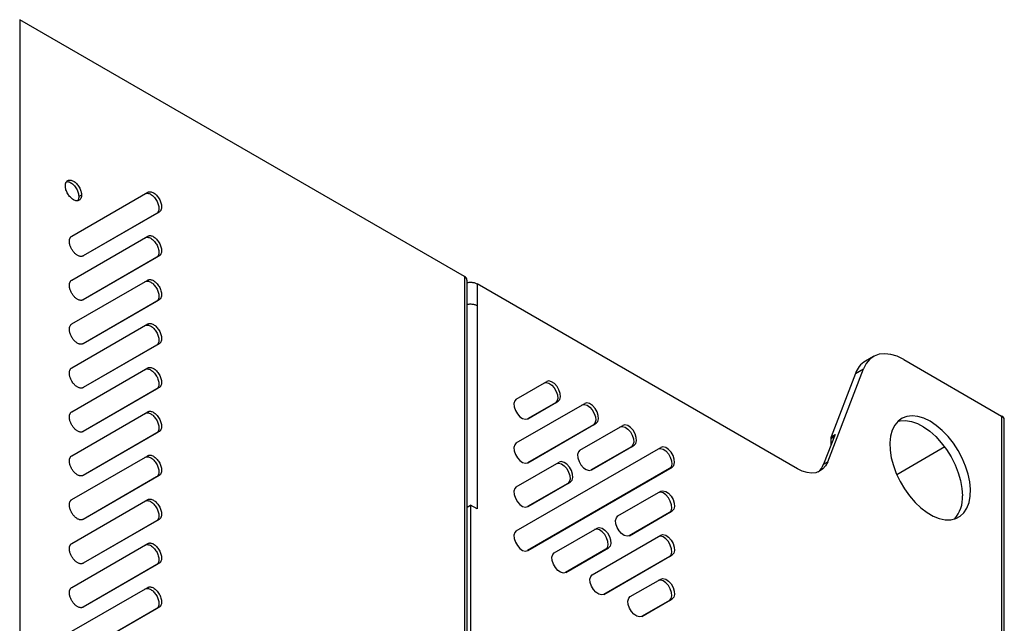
# Model space of a CAD drawing. Header units: millimetres. Extents: x 155473 to 158085, y 111018 to 114514.
# Tile 77 of 181: x 157826 to 158085, y 111941 to 112099. Entities that reach past the tile are written whole.
import ezdxf

# ---------------------------------------------------------------- set-up
doc = ezdxf.new("R2010")
doc.units = ezdxf.units.MM

msp = doc.modelspace()

# ---------------------------------------------------------------- linework, layer by layer
at = {"color": 7, "linetype": 'Continuous', "lineweight": 25}
for p, q in [((157825.98, 112099.38), (157825.98, 111405.12)), ((157943.01, 112031.82), (157825.98, 112099.38)), ((157839.69, 112042.45), (157859.69, 112054)), ((157842.25, 112053.25), (157841.54, 112052.84)), ((157862.69, 112048.8), (157842.69, 112037.25)), ((157861.98, 112048.39), (157842.69, 112037.25)), ((157862.69, 112048.8), (157861.98, 112048.39)), ((157839.69, 112030.9), (157859.69, 112042.45)), ((157862.69, 112037.25), (157842.69, 112025.71)), ((157861.98, 112036.85), (157842.69, 112025.71)), ((157862.69, 112037.25), (157861.98, 112036.85)), ((157943.01, 112031.82), (157943.01, 111337.56)), ((157839.69, 112019.35), (157859.69, 112030.9)), ((157943.67, 111325.41), (157943.67, 112030.91)), ((157946.3, 112029.93), (157946.3, 112024.21)), ((158030.58, 111981.27), (157946.3, 112029.93)), ((157862.69, 112025.71), (157842.69, 112014.16)), ((157861.98, 112025.3), (157842.69, 112014.16)), ((157862.69, 112025.71), (157861.98, 112025.3)), ((157946.3, 112024.21), (157946.3, 111970.73)), ((157839.69, 112007.81), (157859.69, 112019.36)), ((157862.69, 112014.16), (157842.69, 112002.61)), ((157861.98, 112013.75), (157842.69, 112002.61)), ((157862.69, 112014.16), (157861.98, 112013.75)), ((158050.6, 112010.8), (158048.48, 112009.57)), ((158058.6, 112010), (158084.33, 111995.15)), ((157839.69, 111996.26), (157859.69, 112007.81)), ((158038.56, 111983.11), (158047.97, 112007.54)), ((158045.85, 112006.32), (158039.44, 111989.68)), ((158045.85, 112006.32), (158047.97, 112007.54)), ((157956.63, 111999.61), (157964.63, 112004.23)), ((157862.69, 112002.61), (157842.69, 111991.06)), ((157861.98, 112002.2), (157842.69, 111991.06)), ((157862.69, 112002.61), (157861.98, 112002.2)), ((157956.63, 111988.06), (157974.63, 111998.46)), ((157966.92, 111998.63), (157959.62, 111994.41)), ((157959.63, 111994.41), (157967.63, 111999.03)), ((157966.92, 111998.63), (157967.63, 111999.03)), ((157839.69, 111984.71), (157859.69, 111996.26)), ((157976.92, 111992.85), (157959.62, 111982.86)), ((157959.63, 111982.87), (157977.63, 111993.26)), ((157973.38, 111986.19), (157984.63, 111992.69)), ((157976.92, 111992.85), (157977.63, 111993.26)), ((158084.33, 111995.15), (158084.33, 111255.98)), ((158085.03, 111198.86), (158085.03, 111994.17)), ((157862.69, 111991.06), (157842.69, 111979.51)), ((157861.98, 111990.66), (157842.69, 111979.51)), ((157862.69, 111991.06), (157861.98, 111990.66)), ((158040.5, 111990.29), (158037.5, 111982.5)), ((158039.44, 111989.68), (158040.5, 111990.29)), ((157976.38, 111980.99), (157987.63, 111987.49)), ((157986.92, 111987.08), (157987.63, 111987.49)), ((158040.27, 111989.7), (158039.35, 111989.17)), ((158039.35, 111989.17), (158039.35, 111987.32)), ((157956.63, 111964.97), (157994.63, 111986.91)), ((157986.92, 111987.08), (157976.37, 111980.98)), ((158069.35, 111987), (158056.74, 111979.72)), ((157839.69, 111973.16), (157859.69, 111984.71)), ((157956.63, 111976.52), (157967.88, 111983.01)), ((158037.5, 111982.5), (158038.56, 111983.11)), ((157996.92, 111981.31), (157959.62, 111959.76)), ((157959.63, 111959.77), (157997.63, 111981.72)), ((157996.92, 111981.31), (157997.63, 111981.72)), ((157862.69, 111979.52), (157842.69, 111967.97)), ((157861.98, 111979.11), (157842.69, 111967.97)), ((157862.69, 111979.52), (157861.98, 111979.11)), ((157970.17, 111977.41), (157959.62, 111971.31)), ((157959.63, 111971.32), (157970.88, 111977.82)), ((157970.17, 111977.41), (157970.88, 111977.82)), ((157983.38, 111968.87), (157994.63, 111975.36)), ((157839.69, 111961.62), (157859.69, 111973.17)), ((157943.67, 111971.17), (157944.6, 111971.71)), ((157944.6, 111971.71), (157944.6, 111641.82)), ((157946.3, 111970.73), (157944.6, 111971.71)), ((157996.92, 111969.76), (157986.37, 111963.66)), ((157986.38, 111963.67), (157997.63, 111970.17)), ((157996.92, 111969.76), (157997.63, 111970.17)), ((157862.69, 111967.97), (157842.69, 111956.42)), ((157861.98, 111967.56), (157842.69, 111956.42)), ((157862.69, 111967.97), (157861.98, 111967.56)), ((157966.63, 111959.2), (157977.88, 111965.69)), ((157839.69, 111950.07), (157859.69, 111961.62)), ((157976.63, 111953.42), (157994.63, 111963.82)), ((157980.17, 111960.09), (157969.62, 111953.99)), ((157969.63, 111954), (157980.88, 111960.5)), ((157980.17, 111960.09), (157980.88, 111960.5)), ((157862.69, 111956.42), (157842.69, 111944.87)), ((157862.69, 111956.42), (157861.98, 111956.01)), ((157996.92, 111958.21), (157979.62, 111948.22)), ((157979.63, 111948.23), (157997.63, 111958.62)), ((157996.92, 111958.21), (157997.63, 111958.62)), ((157861.98, 111956.01), (157842.69, 111944.87)), ((157986.63, 111947.65), (157994.63, 111952.27)), ((157839.69, 111938.52), (157859.69, 111950.07)), ((157996.92, 111946.66), (157989.62, 111942.45)), ((157989.63, 111942.45), (157997.63, 111947.07)), ((157996.92, 111946.66), (157997.63, 111947.07)), ((157862.69, 111944.87), (157842.69, 111933.32)), ((157861.98, 111944.47), (157842.69, 111933.32)), ((157862.69, 111944.87), (157861.98, 111944.47))]:
    msp.add_line(p, q, dxfattribs=at)
at = {"color": 7, "linetype": 'Continuous', "lineweight": 25, "flags": 128}
for points in [[(158058.6, 112010), (158056.88, 112010.85), (158055.2, 112011.36), (158053.6, 112011.54), (158052.11, 112011.39), (158050.78, 112010.89), (158049.63, 112010.07), (158048.68, 112008.95), (158047.97, 112007.54)], [(157963.92, 112003.82), (157964.52, 112003.96), (157965.24, 112003.77), (157965.97, 112003.27), (157966.64, 112002.53), (157967.16, 112001.63), (157967.47, 112000.68), (157967.53, 111999.79), (157967.34, 111999.08), (157966.92, 111998.63)], [(157967.63, 111999.03), (157968.05, 111999.49), (157968.24, 112000.2), (157968.18, 112001.08), (157967.87, 112002.03), (157967.35, 112002.94), (157966.68, 112003.68), (157965.94, 112004.18), (157965.23, 112004.37), (157964.63, 112004.23)], [(157956.63, 111999.61), (157956.21, 111999.16), (157956.02, 111998.45), (157956.08, 111997.56), (157956.39, 111996.61), (157956.91, 111995.71), (157957.58, 111994.96), (157958.31, 111994.47), (157959.03, 111994.28), (157959.63, 111994.41)], [(157973.92, 111998.05), (157974.52, 111998.19), (157975.24, 111998), (157975.97, 111997.5), (157976.64, 111996.76), (157977.16, 111995.85), (157977.47, 111994.9), (157977.53, 111994.02), (157977.34, 111993.31), (157976.92, 111992.85)], [(157977.63, 111993.26), (157978.05, 111993.71), (157978.24, 111994.43), (157978.18, 111995.31), (157977.87, 111996.26), (157977.35, 111997.16), (157976.68, 111997.91), (157975.94, 111998.41), (157975.23, 111998.6), (157974.63, 111998.46)], [(157987.63, 111987.49), (157988.05, 111987.94), (157988.24, 111988.65), (157988.18, 111989.54), (157987.87, 111990.49), (157987.35, 111991.39), (157986.68, 111992.14), (157985.94, 111992.63), (157985.23, 111992.82), (157984.63, 111992.69)], [(158065.52, 111993.76), (158063.9, 111994.55), (158062.32, 111995.04), (158060.81, 111995.21), (158059.41, 111995.06), (158058.16, 111994.59), (158057.08, 111993.81), (158056.2, 111992.75), (158055.53, 111991.42), (158055.1, 111989.86), (158054.92, 111988.1), (158054.98, 111986.19), (158055.29, 111984.17), (158055.84, 111982.09), (158056.61, 111980), (158057.6, 111977.94), (158058.77, 111975.96), (158060.1, 111974.12), (158061.55, 111972.44), (158063.1, 111970.98), (158064.7, 111969.77), (158066.33, 111968.83), (158067.93, 111968.19), (158069.48, 111967.87), (158070.94, 111967.86), (158072.27, 111968.17), (158073.44, 111968.8), (158074.42, 111969.72), (158075.2, 111970.92), (158075.74, 111972.37), (158076.05, 111974.03), (158076.12, 111975.87), (158075.93, 111977.84), (158075.5, 111979.89), (158074.83, 111981.99), (158073.95, 111984.07), (158072.87, 111986.09), (158071.62, 111988.01), (158070.22, 111989.78), (158068.72, 111991.35), (158067.14, 111992.69), (158065.52, 111993.76)], [(158057.03, 111993.76), (158057.63, 111993.9), (158059.06, 111993.97), (158060.59, 111993.72), (158062.18, 111993.16), (158063.8, 111992.3), (158065.41, 111991.15), (158066.98, 111989.75), (158068.46, 111988.13), (158069.83, 111986.32), (158071.04, 111984.37), (158072.07, 111982.33), (158072.9, 111980.24), (158073.51, 111978.15), (158073.88, 111976.11), (158074, 111974.17)], [(157983.92, 111992.28), (157984.52, 111992.42), (157985.24, 111992.23), (157985.97, 111991.73), (157986.64, 111990.98), (157987.16, 111990.08), (157987.47, 111989.13), (157987.53, 111988.25), (157987.34, 111987.53), (157986.92, 111987.08)], [(157956.63, 111988.06), (157956.21, 111987.61), (157956.02, 111986.9), (157956.08, 111986.01), (157956.39, 111985.06), (157956.91, 111984.16), (157957.58, 111983.42), (157958.31, 111982.92), (157959.03, 111982.73), (157959.63, 111982.87)], [(157973.38, 111986.19), (157972.96, 111985.74), (157972.77, 111985.02), (157972.83, 111984.14), (157973.14, 111983.19), (157973.66, 111982.29), (157974.33, 111981.54), (157975.06, 111981.04), (157975.78, 111980.85), (157976.38, 111980.99)], [(157993.92, 111986.5), (157994.52, 111986.64), (157995.24, 111986.45), (157995.97, 111985.96), (157996.64, 111985.21), (157997.16, 111984.31), (157997.47, 111983.36), (157997.53, 111982.47), (157997.34, 111981.76), (157996.92, 111981.31)], [(157997.63, 111981.72), (157998.05, 111982.17), (157998.24, 111982.88), (157998.18, 111983.77), (157997.87, 111984.72), (157997.35, 111985.62), (157996.68, 111986.36), (157995.94, 111986.86), (157995.23, 111987.05), (157994.63, 111986.91)], [(157967.17, 111982.6), (157967.77, 111982.74), (157968.49, 111982.55), (157969.22, 111982.06), (157969.89, 111981.31), (157970.41, 111980.41), (157970.72, 111979.46), (157970.78, 111978.57), (157970.59, 111977.86), (157970.17, 111977.41)], [(157970.88, 111977.82), (157971.3, 111978.27), (157971.49, 111978.98), (157971.43, 111979.87), (157971.12, 111980.82), (157970.6, 111981.72), (157969.93, 111982.46), (157969.19, 111982.96), (157968.48, 111983.15), (157967.88, 111983.01)], [(158038.56, 111983.11), (158038.02, 111982.06), (158037.32, 111981.22), (158036.45, 111980.6), (158035.45, 111980.23), (158034.34, 111980.11), (158033.14, 111980.25), (158031.87, 111980.64), (158030.58, 111981.27)], [(157956.63, 111976.52), (157956.21, 111976.06), (157956.02, 111975.35), (157956.08, 111974.47), (157956.39, 111973.52), (157956.91, 111972.61), (157957.58, 111971.87), (157958.31, 111971.37), (157959.03, 111971.18), (157959.63, 111971.32)], [(157996.92, 111969.76), (157997.34, 111970.21), (157997.53, 111970.92), (157997.47, 111971.81), (157997.16, 111972.76), (157996.64, 111973.66), (157995.97, 111974.41), (157995.24, 111974.91), (157994.52, 111975.1), (157993.92, 111974.96)], [(157994.63, 111975.36), (157995.23, 111975.5), (157995.94, 111975.31), (157996.68, 111974.82), (157997.35, 111974.07), (157997.87, 111973.17), (157998.18, 111972.22), (157998.24, 111971.33), (157998.05, 111970.62), (157997.63, 111970.17)], [(157986.38, 111963.67), (157985.78, 111963.53), (157985.06, 111963.72), (157984.33, 111964.22), (157983.66, 111964.97), (157983.14, 111965.87), (157982.83, 111966.82), (157982.77, 111967.7), (157982.96, 111968.41), (157983.38, 111968.87)], [(157956.63, 111964.97), (157956.21, 111964.52), (157956.02, 111963.8), (157956.08, 111962.92), (157956.39, 111961.97), (157956.91, 111961.07), (157957.58, 111960.32), (157958.31, 111959.82), (157959.03, 111959.63), (157959.63, 111959.77)], [(157980.17, 111960.09), (157980.59, 111960.54), (157980.78, 111961.25), (157980.72, 111962.14), (157980.41, 111963.09), (157979.89, 111963.99), (157979.22, 111964.73), (157978.49, 111965.23), (157977.77, 111965.42), (157977.17, 111965.28)], [(157977.88, 111965.69), (157978.48, 111965.83), (157979.19, 111965.64), (157979.93, 111965.14), (157980.6, 111964.4), (157981.12, 111963.5), (157981.43, 111962.54), (157981.49, 111961.66), (157981.3, 111960.95), (157980.88, 111960.5)], [(157996.92, 111958.21), (157997.34, 111958.67), (157997.53, 111959.38), (157997.47, 111960.26), (157997.16, 111961.21), (157996.64, 111962.11), (157995.97, 111962.86), (157995.24, 111963.36), (157994.52, 111963.55), (157993.92, 111963.41)], [(157994.63, 111963.82), (157995.23, 111963.96), (157995.94, 111963.77), (157996.68, 111963.27), (157997.35, 111962.52), (157997.87, 111961.62), (157998.18, 111960.67), (157998.24, 111959.79), (157998.05, 111959.07), (157997.63, 111958.62)], [(157969.63, 111954), (157969.03, 111953.86), (157968.31, 111954.05), (157967.58, 111954.55), (157966.91, 111955.29), (157966.39, 111956.2), (157966.08, 111957.15), (157966.02, 111958.03), (157966.21, 111958.74), (157966.63, 111959.2)], [(157979.63, 111948.23), (157979.03, 111948.09), (157978.31, 111948.28), (157977.58, 111948.78), (157976.91, 111949.52), (157976.39, 111950.42), (157976.08, 111951.37), (157976.02, 111952.26), (157976.21, 111952.97), (157976.63, 111953.42)], [(157996.92, 111946.66), (157997.34, 111947.12), (157997.53, 111947.83), (157997.47, 111948.71), (157997.16, 111949.66), (157996.64, 111950.57), (157995.97, 111951.31), (157995.24, 111951.81), (157994.52, 111952), (157993.92, 111951.86)], [(157994.63, 111952.27), (157995.23, 111952.41), (157995.94, 111952.22), (157996.68, 111951.72), (157997.35, 111950.98), (157997.87, 111950.07), (157998.18, 111949.12), (157998.24, 111948.24), (157998.05, 111947.53), (157997.63, 111947.07)], [(157989.63, 111942.45), (157989.03, 111942.31), (157988.31, 111942.5), (157987.58, 111943), (157986.91, 111943.75), (157986.39, 111944.65), (157986.08, 111945.6), (157986.02, 111946.48), (157986.21, 111947.2), (157986.63, 111947.65)]]:
    msp.add_lwpolyline(points, dxfattribs=at)
at = {"color": 7, "linetype": 'Continuous', "lineweight": 25}
for centre, radius, start, end in [((157942.54, 112030.79), 1.13, 5.6948, 65.6253), ((158051.69, 112004.28), 6.19, 121.2583, 160.7538), ((158083.83, 111994.05), 1.21, 5.6948, 65.6253), ((158040.78, 111989.2), 1.42, 160.0302, 180.9571), ((158032.99, 111984.1), 4.78, 309.4468, 340.4524), ((158066, 111973.51), 8.03, 317.0923, 4.691)]:
    msp.add_arc(centre, radius, start, end, dxfattribs=at)
for points, knots in [([(157838.01, 112055.7), (157838.01, 112055.74), (157838.01, 112055.82), (157838.01, 112055.93), (157838.03, 112056.04), (157838.05, 112056.19), (157838.09, 112056.36), (157838.19, 112056.61), (157838.35, 112056.87), (157838.62, 112057.09), (157838.94, 112057.21), (157839.31, 112057.22), (157839.71, 112057.13), (157840.13, 112056.94), (157840.54, 112056.65), (157840.94, 112056.28), (157841.31, 112055.84), (157841.64, 112055.34), (157841.9, 112054.82), (157842.07, 112054.37), (157842.16, 112054.01), (157842.21, 112053.75), (157842.24, 112053.49), (157842.25, 112053.33), (157842.25, 112053.25)], [0, 0, 0, 0, 0.015651, 0.031272, 0.046901, 0.062574, 0.093823, 0.12513, 0.18761, 0.25009, 0.31257, 0.375049, 0.437529, 0.500009, 0.562489, 0.624969, 0.687449, 0.749929, 0.812409, 0.874889, 0.906137, 0.937444, 0.968707, 1, 1, 1, 1]), ([(157842.25, 112053.25), (157842.25, 112053.21), (157842.25, 112053.13), (157842.24, 112053.01), (157842.23, 112052.9), (157842.2, 112052.76), (157842.16, 112052.59), (157842.07, 112052.34), (157841.9, 112052.08), (157841.64, 112051.86), (157841.31, 112051.74), (157840.94, 112051.72), (157840.54, 112051.81), (157840.13, 112052.01), (157839.71, 112052.3), (157839.31, 112052.67), (157838.94, 112053.11), (157838.62, 112053.6), (157838.35, 112054.13), (157838.19, 112054.58), (157838.09, 112054.93), (157838.04, 112055.2), (157838.01, 112055.45), (157838.01, 112055.62), (157838.01, 112055.7)], [0, 0, 0, 0, 0.015651, 0.031272, 0.046901, 0.062574, 0.093823, 0.12513, 0.18761, 0.25009, 0.31257, 0.375049, 0.437529, 0.500009, 0.562489, 0.624969, 0.687449, 0.749929, 0.812409, 0.874889, 0.906137, 0.937444, 0.968707, 1, 1, 1, 1]), ([(157838.34, 112056.75), (157838.43, 112056.77), (157838.74, 112056.85), (157839.43, 112056.56), (157840.25, 112055.91), (157840.96, 112054.95), (157841.45, 112053.86), (157841.51, 112053.18), (157841.54, 112052.84)], [0, 0, 0, 0, 0.0713015, 0.2570412, 0.4427809, 0.6285206, 0.8142603, 1, 1, 1, 1]), ([(157841.54, 112052.84), (157841.52, 112052.52), (157841.5, 112052.08), (157841.27, 112051.85), (157841.2, 112051.79)], [0, 0, 0, 0, 0.722344, 1, 1, 1, 1]), ([(157858.98, 112053.59), (157859.18, 112053.7), (157859.41, 112053.75), (157859.92, 112053.7), (157860.2, 112053.6), (157860.76, 112053.28), (157861.04, 112053.06), (157861.55, 112052.52), (157861.78, 112052.2), (157862.18, 112051.52), (157862.33, 112051.16), (157862.55, 112050.44), (157862.6, 112050.09), (157862.6, 112049.45), (157862.55, 112049.16), (157862.33, 112048.69), (157862.18, 112048.51), (157861.98, 112048.39)], [0, 0, 0, 0, 0.125, 0.125, 0.25, 0.25, 0.375, 0.375, 0.5, 0.5, 0.625, 0.625, 0.75, 0.75, 0.875, 0.875, 1, 1, 1, 1]), ([(157859.69, 112054), (157859.71, 112054.01), (157859.76, 112054.04), (157859.84, 112054.07), (157859.92, 112054.1), (157860.04, 112054.13), (157860.19, 112054.14), (157860.44, 112054.13), (157860.77, 112054.06), (157861.19, 112053.87), (157861.6, 112053.58), (157862, 112053.21), (157862.37, 112052.77), (157862.7, 112052.27), (157862.96, 112051.75), (157863.16, 112051.21), (157863.28, 112050.67), (157863.32, 112050.17), (157863.28, 112049.71), (157863.18, 112049.38), (157863.06, 112049.16), (157862.95, 112049.02), (157862.83, 112048.89), (157862.73, 112048.83), (157862.69, 112048.8)], [0, 0, 0, 0, 0.0156515, 0.0312725, 0.0469009, 0.0625743, 0.0938228, 0.1251299, 0.1876098, 0.2500897, 0.3125696, 0.3750495, 0.4375294, 0.5000093, 0.5624892, 0.6249691, 0.687449, 0.7499289, 0.8124087, 0.8748886, 0.9061371, 0.9374442, 0.9687075, 1, 1, 1, 1]), ([(157839.07, 112041.08), (157839.07, 112041.12), (157839.07, 112041.19), (157839.08, 112041.31), (157839.09, 112041.42), (157839.11, 112041.57), (157839.15, 112041.74), (157839.22, 112041.92), (157839.31, 112042.09), (157839.42, 112042.23), (157839.54, 112042.36), (157839.64, 112042.42), (157839.69, 112042.45)], [0, 0, 0, 0, 0.062545, 0.124969, 0.187423, 0.250056, 0.374929, 0.500037, 0.62491, 0.750018, 0.874951, 1, 1, 1, 1]), ([(157858.98, 112042.04), (157859.18, 112042.16), (157859.41, 112042.2), (157859.92, 112042.15), (157860.2, 112042.05), (157860.76, 112041.73), (157861.04, 112041.51), (157861.55, 112040.97), (157861.78, 112040.65), (157862.18, 112039.97), (157862.33, 112039.61), (157862.55, 112038.89), (157862.6, 112038.54), (157862.6, 112037.9), (157862.55, 112037.61), (157862.33, 112037.14), (157862.18, 112036.96), (157861.98, 112036.85)], [0, 0, 0, 0, 0.125, 0.125, 0.25, 0.25, 0.375, 0.375, 0.5, 0.5, 0.625, 0.625, 0.75, 0.75, 0.875, 0.875, 1, 1, 1, 1]), ([(157859.69, 112042.45), (157859.71, 112042.46), (157859.76, 112042.49), (157859.84, 112042.52), (157859.92, 112042.55), (157860.04, 112042.58), (157860.19, 112042.59), (157860.44, 112042.59), (157860.77, 112042.51), (157861.19, 112042.32), (157861.6, 112042.03), (157862, 112041.66), (157862.37, 112041.22), (157862.7, 112040.72), (157862.96, 112040.2), (157863.16, 112039.66), (157863.28, 112039.13), (157863.32, 112038.62), (157863.28, 112038.16), (157863.18, 112037.84), (157863.06, 112037.61), (157862.95, 112037.47), (157862.83, 112037.35), (157862.73, 112037.29), (157862.69, 112037.25)], [0, 0, 0, 0, 0.015651, 0.031272, 0.046901, 0.062574, 0.093823, 0.12513, 0.18761, 0.25009, 0.31257, 0.375049, 0.437529, 0.500009, 0.562489, 0.624969, 0.687449, 0.749929, 0.812409, 0.874889, 0.906137, 0.937444, 0.968707, 1, 1, 1, 1]), ([(157842.69, 112037.25), (157842.66, 112037.24), (157842.6, 112037.2), (157842.5, 112037.17), (157842.4, 112037.14), (157842.3, 112037.12), (157842.13, 112037.11), (157841.9, 112037.12), (157841.6, 112037.2), (157841.29, 112037.33), (157840.88, 112037.59), (157840.36, 112038.03), (157839.91, 112038.6), (157839.61, 112039.11), (157839.42, 112039.51), (157839.26, 112039.91), (157839.16, 112040.27), (157839.1, 112040.58), (157839.07, 112040.83), (157839.07, 112040.99), (157839.07, 112041.08)], [0, 0, 0, 0, 0.025107, 0.050089, 0.075034, 0.100029, 0.125161, 0.187654, 0.250226, 0.31272, 0.375292, 0.500016, 0.624739, 0.687233, 0.749805, 0.812298, 0.874871, 0.916631, 0.958205, 1, 1, 1, 1]), ([(157839.07, 112029.53), (157839.07, 112029.57), (157839.07, 112029.65), (157839.08, 112029.76), (157839.09, 112029.87), (157839.11, 112030.02), (157839.15, 112030.19), (157839.22, 112030.38), (157839.31, 112030.54), (157839.42, 112030.69), (157839.54, 112030.81), (157839.64, 112030.87), (157839.69, 112030.9)], [0, 0, 0, 0, 0.062545, 0.124969, 0.187423, 0.250056, 0.374929, 0.500037, 0.62491, 0.750018, 0.874951, 1, 1, 1, 1]), ([(157842.69, 112025.71), (157842.66, 112025.69), (157842.6, 112025.66), (157842.5, 112025.62), (157842.4, 112025.59), (157842.3, 112025.57), (157842.13, 112025.56), (157841.9, 112025.57), (157841.6, 112025.65), (157841.29, 112025.79), (157840.88, 112026.04), (157840.36, 112026.48), (157839.91, 112027.06), (157839.61, 112027.56), (157839.42, 112027.96), (157839.26, 112028.36), (157839.16, 112028.72), (157839.1, 112029.03), (157839.07, 112029.28), (157839.07, 112029.45), (157839.07, 112029.53)], [0, 0, 0, 0, 0.025107, 0.050089, 0.075034, 0.100029, 0.125161, 0.187654, 0.250226, 0.31272, 0.375292, 0.500016, 0.624739, 0.687233, 0.749805, 0.812298, 0.874871, 0.916631, 0.958205, 1, 1, 1, 1]), ([(157858.98, 112030.5), (157859.18, 112030.61), (157859.41, 112030.65), (157859.92, 112030.6), (157860.2, 112030.51), (157860.76, 112030.19), (157861.04, 112029.96), (157861.55, 112029.42), (157861.78, 112029.1), (157862.18, 112028.42), (157862.33, 112028.06), (157862.55, 112027.35), (157862.6, 112026.99), (157862.6, 112026.35), (157862.55, 112026.06), (157862.33, 112025.59), (157862.18, 112025.41), (157861.98, 112025.3)], [0, 0, 0, 0, 0.125, 0.125, 0.25, 0.25, 0.375, 0.375, 0.5, 0.5, 0.625, 0.625, 0.75, 0.75, 0.875, 0.875, 1, 1, 1, 1]), ([(157859.69, 112030.9), (157859.71, 112030.92), (157859.76, 112030.94), (157859.84, 112030.98), (157859.92, 112031), (157860.04, 112031.03), (157860.19, 112031.05), (157860.44, 112031.04), (157860.77, 112030.96), (157861.19, 112030.77), (157861.6, 112030.48), (157862, 112030.11), (157862.37, 112029.67), (157862.7, 112029.18), (157862.96, 112028.65), (157863.16, 112028.11), (157863.28, 112027.58), (157863.32, 112027.07), (157863.28, 112026.62), (157863.18, 112026.29), (157863.06, 112026.07), (157862.95, 112025.92), (157862.83, 112025.8), (157862.73, 112025.74), (157862.69, 112025.71)], [0, 0, 0, 0, 0.015651, 0.031272, 0.046901, 0.062574, 0.093823, 0.12513, 0.18761, 0.25009, 0.31257, 0.375049, 0.437529, 0.500009, 0.562489, 0.624969, 0.687449, 0.749929, 0.812409, 0.874889, 0.906137, 0.937444, 0.968707, 1, 1, 1, 1]), ([(157943.67, 112030.21), (157943.71, 112030.22), (157944, 112030.33), (157944.68, 112030.35), (157945.59, 112030.26), (157946.06, 112030.04), (157946.3, 112029.93)], [0, 0, 0, 0, 0.048147, 0.365431, 0.682716, 1, 1, 1, 1]), ([(157943.67, 112024.49), (157943.71, 112024.51), (157944, 112024.61), (157944.68, 112024.64), (157945.59, 112024.54), (157946.06, 112024.32), (157946.3, 112024.21)], [0, 0, 0, 0, 0.048147, 0.365431, 0.682716, 1, 1, 1, 1]), ([(157839.07, 112017.98), (157839.07, 112018.02), (157839.07, 112018.1), (157839.08, 112018.22), (157839.09, 112018.33), (157839.11, 112018.47), (157839.15, 112018.64), (157839.22, 112018.83), (157839.31, 112018.99), (157839.42, 112019.14), (157839.54, 112019.26), (157839.64, 112019.32), (157839.69, 112019.35)], [0, 0, 0, 0, 0.062545, 0.124969, 0.187423, 0.250056, 0.374929, 0.500037, 0.62491, 0.750018, 0.874951, 1, 1, 1, 1]), ([(157858.98, 112018.95), (157859.18, 112019.06), (157859.41, 112019.11), (157859.92, 112019.06), (157860.2, 112018.96), (157860.76, 112018.64), (157861.04, 112018.41), (157861.55, 112017.87), (157861.78, 112017.56), (157862.18, 112016.88), (157862.33, 112016.51), (157862.55, 112015.8), (157862.6, 112015.45), (157862.6, 112014.8), (157862.55, 112014.52), (157862.33, 112014.05), (157862.18, 112013.86), (157861.98, 112013.75)], [0, 0, 0, 0, 0.125, 0.125, 0.25, 0.25, 0.375, 0.375, 0.5, 0.5, 0.625, 0.625, 0.75, 0.75, 0.875, 0.875, 1, 1, 1, 1]), ([(157859.69, 112019.36), (157859.71, 112019.37), (157859.76, 112019.4), (157859.84, 112019.43), (157859.92, 112019.46), (157860.04, 112019.48), (157860.19, 112019.5), (157860.44, 112019.49), (157860.77, 112019.42), (157861.19, 112019.22), (157861.6, 112018.94), (157862, 112018.56), (157862.37, 112018.12), (157862.7, 112017.63), (157862.96, 112017.1), (157863.16, 112016.56), (157863.28, 112016.03), (157863.32, 112015.53), (157863.28, 112015.07), (157863.18, 112014.74), (157863.06, 112014.52), (157862.95, 112014.37), (157862.83, 112014.25), (157862.73, 112014.19), (157862.69, 112014.16)], [0, 0, 0, 0, 0.015651, 0.031272, 0.046901, 0.062574, 0.093823, 0.12513, 0.18761, 0.25009, 0.31257, 0.375049, 0.437529, 0.500009, 0.562489, 0.624969, 0.687449, 0.749929, 0.812409, 0.874889, 0.906137, 0.937444, 0.968707, 1, 1, 1, 1]), ([(157842.69, 112014.16), (157842.66, 112014.14), (157842.6, 112014.11), (157842.5, 112014.07), (157842.4, 112014.04), (157842.3, 112014.03), (157842.13, 112014.01), (157841.9, 112014.03), (157841.6, 112014.1), (157841.29, 112014.24), (157840.88, 112014.49), (157840.36, 112014.93), (157839.91, 112015.51), (157839.61, 112016.02), (157839.42, 112016.41), (157839.26, 112016.82), (157839.16, 112017.17), (157839.1, 112017.48), (157839.07, 112017.74), (157839.07, 112017.9), (157839.07, 112017.98)], [0, 0, 0, 0, 0.025107, 0.050089, 0.075034, 0.100029, 0.125161, 0.187654, 0.250226, 0.31272, 0.375292, 0.500016, 0.624739, 0.687233, 0.749805, 0.812298, 0.874871, 0.916631, 0.958205, 1, 1, 1, 1]), ([(157839.07, 112006.43), (157839.07, 112006.47), (157839.07, 112006.55), (157839.08, 112006.67), (157839.09, 112006.78), (157839.11, 112006.92), (157839.15, 112007.09), (157839.22, 112007.28), (157839.31, 112007.45), (157839.42, 112007.59), (157839.54, 112007.71), (157839.64, 112007.78), (157839.69, 112007.81)], [0, 0, 0, 0, 0.062545, 0.124969, 0.187423, 0.250056, 0.374929, 0.500037, 0.62491, 0.750018, 0.874951, 1, 1, 1, 1]), ([(157842.69, 112002.61), (157842.66, 112002.59), (157842.6, 112002.56), (157842.5, 112002.52), (157842.4, 112002.5), (157842.3, 112002.48), (157842.13, 112002.46), (157841.9, 112002.48), (157841.6, 112002.56), (157841.29, 112002.69), (157840.88, 112002.94), (157840.36, 112003.39), (157839.91, 112003.96), (157839.61, 112004.47), (157839.42, 112004.86), (157839.26, 112005.27), (157839.16, 112005.63), (157839.1, 112005.93), (157839.07, 112006.19), (157839.07, 112006.35), (157839.07, 112006.43)], [0, 0, 0, 0, 0.025107, 0.050089, 0.075034, 0.100029, 0.125161, 0.187654, 0.250226, 0.31272, 0.375292, 0.500016, 0.624739, 0.687233, 0.749805, 0.812298, 0.874871, 0.916631, 0.958205, 1, 1, 1, 1]), ([(157858.98, 112007.4), (157859.18, 112007.51), (157859.41, 112007.56), (157859.92, 112007.51), (157860.2, 112007.41), (157860.76, 112007.09), (157861.04, 112006.87), (157861.55, 112006.33), (157861.78, 112006.01), (157862.18, 112005.33), (157862.33, 112004.97), (157862.55, 112004.25), (157862.6, 112003.9), (157862.6, 112003.26), (157862.55, 112002.97), (157862.33, 112002.5), (157862.18, 112002.32), (157861.98, 112002.2)], [0, 0, 0, 0, 0.125, 0.125, 0.25, 0.25, 0.375, 0.375, 0.5, 0.5, 0.625, 0.625, 0.75, 0.75, 0.875, 0.875, 1, 1, 1, 1]), ([(157859.69, 112007.81), (157859.71, 112007.82), (157859.76, 112007.85), (157859.84, 112007.88), (157859.92, 112007.91), (157860.04, 112007.93), (157860.19, 112007.95), (157860.44, 112007.94), (157860.77, 112007.87), (157861.19, 112007.68), (157861.6, 112007.39), (157862, 112007.02), (157862.37, 112006.58), (157862.7, 112006.08), (157862.96, 112005.55), (157863.16, 112005.01), (157863.28, 112004.48), (157863.32, 112003.98), (157863.28, 112003.52), (157863.18, 112003.19), (157863.06, 112002.97), (157862.95, 112002.83), (157862.83, 112002.7), (157862.73, 112002.64), (157862.69, 112002.61)], [0, 0, 0, 0, 0.015651, 0.031272, 0.046901, 0.062574, 0.093823, 0.12513, 0.18761, 0.25009, 0.31257, 0.375049, 0.437529, 0.500009, 0.562489, 0.624969, 0.687449, 0.749929, 0.812409, 0.874889, 0.906137, 0.937444, 0.968707, 1, 1, 1, 1]), ([(157839.07, 111994.89), (157839.07, 111994.92), (157839.07, 111995), (157839.08, 111995.12), (157839.09, 111995.23), (157839.11, 111995.38), (157839.15, 111995.55), (157839.22, 111995.73), (157839.31, 111995.9), (157839.42, 111996.04), (157839.54, 111996.17), (157839.64, 111996.23), (157839.69, 111996.26)], [0, 0, 0, 0, 0.062545, 0.124969, 0.187423, 0.250056, 0.374929, 0.500037, 0.62491, 0.750018, 0.874951, 1, 1, 1, 1]), ([(157858.98, 111995.85), (157859.18, 111995.97), (157859.41, 111996.01), (157859.92, 111995.96), (157860.2, 111995.86), (157860.76, 111995.54), (157861.04, 111995.32), (157861.55, 111994.78), (157861.78, 111994.46), (157862.18, 111993.78), (157862.33, 111993.42), (157862.55, 111992.7), (157862.6, 111992.35), (157862.6, 111991.71), (157862.55, 111991.42), (157862.33, 111990.95), (157862.18, 111990.77), (157861.98, 111990.66)], [0, 0, 0, 0, 0.125, 0.125, 0.25, 0.25, 0.375, 0.375, 0.5, 0.5, 0.625, 0.625, 0.75, 0.75, 0.875, 0.875, 1, 1, 1, 1]), ([(157859.69, 111996.26), (157859.71, 111996.27), (157859.76, 111996.3), (157859.84, 111996.33), (157859.92, 111996.36), (157860.04, 111996.39), (157860.19, 111996.4), (157860.44, 111996.4), (157860.77, 111996.32), (157861.19, 111996.13), (157861.6, 111995.84), (157862, 111995.47), (157862.37, 111995.03), (157862.7, 111994.53), (157862.96, 111994.01), (157863.16, 111993.47), (157863.28, 111992.93), (157863.32, 111992.43), (157863.28, 111991.97), (157863.18, 111991.65), (157863.06, 111991.42), (157862.95, 111991.28), (157862.83, 111991.16), (157862.73, 111991.1), (157862.69, 111991.06)], [0, 0, 0, 0, 0.015651, 0.031272, 0.046901, 0.062574, 0.093823, 0.12513, 0.18761, 0.25009, 0.31257, 0.375049, 0.437529, 0.500009, 0.562489, 0.624969, 0.687449, 0.749929, 0.812409, 0.874889, 0.906137, 0.937444, 0.968707, 1, 1, 1, 1]), ([(157842.69, 111991.06), (157842.66, 111991.05), (157842.6, 111991.01), (157842.5, 111990.98), (157842.4, 111990.95), (157842.3, 111990.93), (157842.13, 111990.92), (157841.9, 111990.93), (157841.6, 111991.01), (157841.29, 111991.14), (157840.88, 111991.4), (157840.36, 111991.84), (157839.91, 111992.41), (157839.61, 111992.92), (157839.42, 111993.32), (157839.26, 111993.72), (157839.16, 111994.08), (157839.1, 111994.38), (157839.07, 111994.64), (157839.07, 111994.8), (157839.07, 111994.89)], [0, 0, 0, 0, 0.025107, 0.050089, 0.075034, 0.100029, 0.125161, 0.187654, 0.250226, 0.31272, 0.375292, 0.500016, 0.624739, 0.687233, 0.749805, 0.812298, 0.874871, 0.916631, 0.958205, 1, 1, 1, 1]), ([(157839.07, 111983.34), (157839.07, 111983.38), (157839.07, 111983.46), (157839.08, 111983.57), (157839.09, 111983.68), (157839.11, 111983.83), (157839.15, 111984), (157839.22, 111984.18), (157839.31, 111984.35), (157839.42, 111984.5), (157839.54, 111984.62), (157839.64, 111984.68), (157839.69, 111984.71)], [0, 0, 0, 0, 0.062545, 0.124969, 0.187423, 0.250056, 0.374929, 0.500037, 0.62491, 0.750018, 0.874951, 1, 1, 1, 1]), ([(157842.69, 111979.51), (157842.66, 111979.5), (157842.6, 111979.47), (157842.5, 111979.43), (157842.4, 111979.4), (157842.3, 111979.38), (157842.13, 111979.37), (157841.9, 111979.38), (157841.6, 111979.46), (157841.29, 111979.6), (157840.88, 111979.85), (157840.36, 111980.29), (157839.91, 111980.87), (157839.61, 111981.37), (157839.42, 111981.77), (157839.26, 111982.17), (157839.16, 111982.53), (157839.1, 111982.84), (157839.07, 111983.09), (157839.07, 111983.26), (157839.07, 111983.34)], [0, 0, 0, 0, 0.025107, 0.050089, 0.075034, 0.100029, 0.125161, 0.187654, 0.250226, 0.31272, 0.375292, 0.500016, 0.624739, 0.687233, 0.749805, 0.812298, 0.874871, 0.916631, 0.958205, 1, 1, 1, 1]), ([(157858.98, 111984.3), (157859.18, 111984.42), (157859.41, 111984.46), (157859.92, 111984.41), (157860.2, 111984.32), (157860.76, 111984), (157861.04, 111983.77), (157861.55, 111983.23), (157861.78, 111982.91), (157862.18, 111982.23), (157862.33, 111981.87), (157862.55, 111981.15), (157862.6, 111980.8), (157862.6, 111980.16), (157862.55, 111979.87), (157862.33, 111979.4), (157862.18, 111979.22), (157861.98, 111979.11)], [0, 0, 0, 0, 0.125, 0.125, 0.25, 0.25, 0.375, 0.375, 0.5, 0.5, 0.625, 0.625, 0.75, 0.75, 0.875, 0.875, 1, 1, 1, 1]), ([(157859.69, 111984.71), (157859.71, 111984.73), (157859.76, 111984.75), (157859.84, 111984.79), (157859.92, 111984.81), (157860.04, 111984.84), (157860.19, 111984.86), (157860.44, 111984.85), (157860.77, 111984.77), (157861.19, 111984.58), (157861.6, 111984.29), (157862, 111983.92), (157862.37, 111983.48), (157862.7, 111982.99), (157862.96, 111982.46), (157863.16, 111981.92), (157863.28, 111981.39), (157863.32, 111980.88), (157863.28, 111980.42), (157863.18, 111980.1), (157863.06, 111979.88), (157862.95, 111979.73), (157862.83, 111979.61), (157862.73, 111979.55), (157862.69, 111979.52)], [0, 0, 0, 0, 0.015651, 0.031272, 0.046901, 0.062574, 0.093823, 0.12513, 0.18761, 0.25009, 0.31257, 0.375049, 0.437529, 0.500009, 0.562489, 0.624969, 0.687449, 0.749929, 0.812409, 0.874889, 0.906137, 0.937444, 0.968707, 1, 1, 1, 1]), ([(157839.07, 111971.79), (157839.07, 111971.83), (157839.07, 111971.91), (157839.08, 111972.02), (157839.09, 111972.14), (157839.11, 111972.28), (157839.15, 111972.45), (157839.22, 111972.64), (157839.31, 111972.8), (157839.42, 111972.95), (157839.54, 111973.07), (157839.64, 111973.13), (157839.69, 111973.16)], [0, 0, 0, 0, 0.062545, 0.124969, 0.187423, 0.250056, 0.374929, 0.500037, 0.62491, 0.750018, 0.874951, 1, 1, 1, 1]), ([(157858.98, 111972.76), (157859.18, 111972.87), (157859.41, 111972.92), (157859.92, 111972.87), (157860.2, 111972.77), (157860.76, 111972.45), (157861.04, 111972.22), (157861.55, 111971.68), (157861.78, 111971.37), (157862.18, 111970.68), (157862.33, 111970.32), (157862.55, 111969.61), (157862.6, 111969.25), (157862.6, 111968.61), (157862.55, 111968.32), (157862.33, 111967.86), (157862.18, 111967.67), (157861.98, 111967.56)], [0, 0, 0, 0, 0.125, 0.125, 0.25, 0.25, 0.375, 0.375, 0.5, 0.5, 0.625, 0.625, 0.75, 0.75, 0.875, 0.875, 1, 1, 1, 1]), ([(157859.69, 111973.17), (157859.71, 111973.18), (157859.76, 111973.21), (157859.84, 111973.24), (157859.92, 111973.27), (157860.04, 111973.29), (157860.19, 111973.31), (157860.44, 111973.3), (157860.77, 111973.23), (157861.19, 111973.03), (157861.6, 111972.74), (157862, 111972.37), (157862.37, 111971.93), (157862.7, 111971.44), (157862.96, 111970.91), (157863.16, 111970.37), (157863.28, 111969.84), (157863.32, 111969.33), (157863.28, 111968.88), (157863.18, 111968.55), (157863.06, 111968.33), (157862.95, 111968.18), (157862.83, 111968.06), (157862.73, 111968), (157862.69, 111967.97)], [0, 0, 0, 0, 0.015651, 0.031272, 0.046901, 0.062574, 0.093823, 0.12513, 0.18761, 0.25009, 0.31257, 0.375049, 0.437529, 0.500009, 0.562489, 0.624969, 0.687449, 0.749929, 0.812409, 0.874889, 0.906137, 0.937444, 0.968707, 1, 1, 1, 1]), ([(157842.69, 111967.97), (157842.66, 111967.95), (157842.6, 111967.92), (157842.5, 111967.88), (157842.4, 111967.85), (157842.3, 111967.84), (157842.13, 111967.82), (157841.9, 111967.84), (157841.6, 111967.91), (157841.29, 111968.05), (157840.88, 111968.3), (157840.36, 111968.74), (157839.91, 111969.32), (157839.61, 111969.82), (157839.42, 111970.22), (157839.26, 111970.62), (157839.16, 111970.98), (157839.1, 111971.29), (157839.07, 111971.55), (157839.07, 111971.71), (157839.07, 111971.79)], [0, 0, 0, 0, 0.025107, 0.050089, 0.075034, 0.100029, 0.125161, 0.187654, 0.250226, 0.31272, 0.375292, 0.500016, 0.624739, 0.687233, 0.749805, 0.812298, 0.874871, 0.916631, 0.958205, 1, 1, 1, 1]), ([(157839.07, 111960.24), (157839.07, 111960.28), (157839.07, 111960.36), (157839.08, 111960.48), (157839.09, 111960.59), (157839.11, 111960.73), (157839.15, 111960.9), (157839.22, 111961.09), (157839.31, 111961.26), (157839.42, 111961.4), (157839.54, 111961.52), (157839.64, 111961.58), (157839.69, 111961.62)], [0, 0, 0, 0, 0.062545, 0.124969, 0.187423, 0.250056, 0.374929, 0.500037, 0.62491, 0.750018, 0.874951, 1, 1, 1, 1]), ([(157859.69, 111961.62), (157859.71, 111961.63), (157859.76, 111961.66), (157859.84, 111961.69), (157859.92, 111961.72), (157860.04, 111961.74), (157860.19, 111961.76), (157860.44, 111961.75), (157860.77, 111961.68), (157861.19, 111961.48), (157861.6, 111961.2), (157862, 111960.83), (157862.37, 111960.38), (157862.7, 111959.89), (157862.96, 111959.36), (157863.16, 111958.82), (157863.28, 111958.29), (157863.32, 111957.79), (157863.28, 111957.33), (157863.18, 111957), (157863.06, 111956.78), (157862.95, 111956.64), (157862.83, 111956.51), (157862.73, 111956.45), (157862.69, 111956.42)], [0, 0, 0, 0, 0.015651, 0.031272, 0.046901, 0.062574, 0.093823, 0.12513, 0.18761, 0.25009, 0.31257, 0.375049, 0.437529, 0.500009, 0.562489, 0.624969, 0.687449, 0.749929, 0.812409, 0.874889, 0.906137, 0.937444, 0.968707, 1, 1, 1, 1]), ([(157842.69, 111956.42), (157842.66, 111956.4), (157842.6, 111956.37), (157842.5, 111956.33), (157842.4, 111956.31), (157842.3, 111956.29), (157842.13, 111956.27), (157841.9, 111956.29), (157841.6, 111956.37), (157841.29, 111956.5), (157840.88, 111956.75), (157840.36, 111957.2), (157839.91, 111957.77), (157839.61, 111958.28), (157839.42, 111958.67), (157839.26, 111959.08), (157839.16, 111959.44), (157839.1, 111959.74), (157839.07, 111960), (157839.07, 111960.16), (157839.07, 111960.24)], [0, 0, 0, 0, 0.025107, 0.050089, 0.075034, 0.100029, 0.125161, 0.187654, 0.250226, 0.31272, 0.375292, 0.500016, 0.624739, 0.687233, 0.749805, 0.812298, 0.874871, 0.916631, 0.958205, 1, 1, 1, 1]), ([(157858.98, 111961.21), (157859.18, 111961.32), (157859.41, 111961.37), (157859.92, 111961.32), (157860.2, 111961.22), (157860.76, 111960.9), (157861.04, 111960.68), (157861.55, 111960.13), (157861.78, 111959.82), (157862.18, 111959.14), (157862.33, 111958.77), (157862.55, 111958.06), (157862.6, 111957.71), (157862.6, 111957.07), (157862.55, 111956.78), (157862.33, 111956.31), (157862.18, 111956.13), (157861.98, 111956.01)], [0, 0, 0, 0, 0.125, 0.125, 0.25, 0.25, 0.375, 0.375, 0.5, 0.5, 0.625, 0.625, 0.75, 0.75, 0.875, 0.875, 1, 1, 1, 1]), ([(157839.07, 111948.69), (157839.07, 111948.73), (157839.07, 111948.81), (157839.08, 111948.93), (157839.09, 111949.04), (157839.11, 111949.19), (157839.15, 111949.36), (157839.22, 111949.54), (157839.31, 111949.71), (157839.42, 111949.85), (157839.54, 111949.98), (157839.64, 111950.04), (157839.69, 111950.07)], [0, 0, 0, 0, 0.062545, 0.124969, 0.187423, 0.250056, 0.374929, 0.500037, 0.62491, 0.750018, 0.874951, 1, 1, 1, 1]), ([(157842.69, 111944.87), (157842.66, 111944.86), (157842.6, 111944.82), (157842.5, 111944.79), (157842.4, 111944.76), (157842.3, 111944.74), (157842.13, 111944.73), (157841.9, 111944.74), (157841.6, 111944.82), (157841.29, 111944.95), (157840.88, 111945.21), (157840.36, 111945.65), (157839.91, 111946.22), (157839.61, 111946.73), (157839.42, 111947.13), (157839.26, 111947.53), (157839.16, 111947.89), (157839.1, 111948.19), (157839.07, 111948.45), (157839.07, 111948.61), (157839.07, 111948.69)], [0, 0, 0, 0, 0.025107, 0.050089, 0.075034, 0.100029, 0.125161, 0.187654, 0.250226, 0.31272, 0.375292, 0.500016, 0.624739, 0.687233, 0.749805, 0.812298, 0.874871, 0.916631, 0.958205, 1, 1, 1, 1]), ([(157858.98, 111949.66), (157859.18, 111949.78), (157859.41, 111949.82), (157859.92, 111949.77), (157860.2, 111949.67), (157860.76, 111949.35), (157861.04, 111949.13), (157861.55, 111948.59), (157861.78, 111948.27), (157862.18, 111947.59), (157862.33, 111947.23), (157862.55, 111946.51), (157862.6, 111946.16), (157862.6, 111945.52), (157862.55, 111945.23), (157862.33, 111944.76), (157862.18, 111944.58), (157861.98, 111944.47)], [0, 0, 0, 0, 0.125, 0.125, 0.25, 0.25, 0.375, 0.375, 0.5, 0.5, 0.625, 0.625, 0.75, 0.75, 0.875, 0.875, 1, 1, 1, 1]), ([(157859.69, 111950.07), (157859.71, 111950.08), (157859.76, 111950.11), (157859.84, 111950.14), (157859.92, 111950.17), (157860.04, 111950.2), (157860.19, 111950.21), (157860.44, 111950.21), (157860.77, 111950.13), (157861.19, 111949.94), (157861.6, 111949.65), (157862, 111949.28), (157862.37, 111948.84), (157862.7, 111948.34), (157862.96, 111947.82), (157863.16, 111947.28), (157863.28, 111946.74), (157863.32, 111946.24), (157863.28, 111945.78), (157863.18, 111945.45), (157863.06, 111945.23), (157862.95, 111945.09), (157862.83, 111944.97), (157862.73, 111944.9), (157862.69, 111944.87)], [0, 0, 0, 0, 0.0156515, 0.0312725, 0.0469009, 0.0625743, 0.0938228, 0.1251299, 0.1876098, 0.2500897, 0.3125696, 0.3750495, 0.4375294, 0.5000093, 0.5624892, 0.6249691, 0.687449, 0.7499289, 0.8124087, 0.8748886, 0.9061371, 0.9374442, 0.9687075, 1, 1, 1, 1])]:
    msp.add_open_spline(points, degree=3, knots=knots, dxfattribs=at)

doc.saveas('drawing.dxf')
